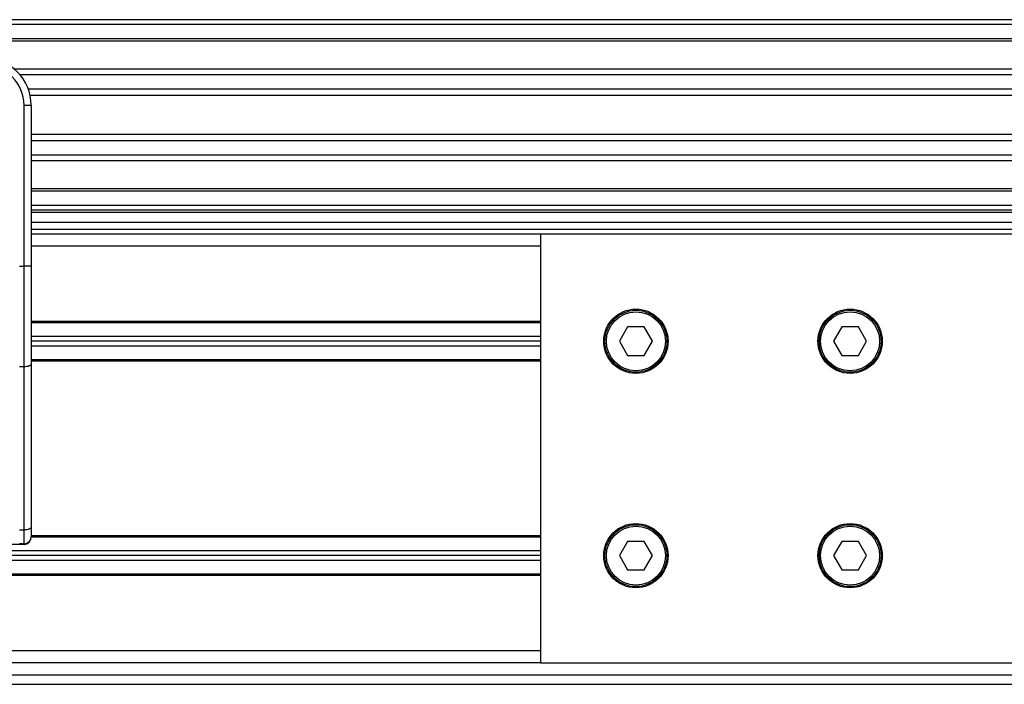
# Model space of a CAD drawing. Header units: millimetres. Extents: x 0 to 420, y 0 to 297.
# Tile 17 of 26: x 156 to 186, y 222 to 242. Entities that reach past the tile are written whole.
import ezdxf

# ---------------------------------------------------------------- set-up
doc = ezdxf.new("R2010")
doc.units = ezdxf.units.MM

msp = doc.modelspace()

# ---------------------------------------------------------------- linework, layer by layer
at = {"color": 7, "linetype": 'Continuous', "lineweight": 25}
for p, q in [((208.2269, 241.5427), (65.3292, 241.5427)), ((208.2269, 241.3998), (65.3292, 241.3998)), ((208.2269, 240.9711), (65.3292, 240.9711)), ((208.2269, 240.8982), (65.3292, 240.8982)), ((208.2269, 240.0565), (155.9977, 240.0565)), ((208.2269, 239.8907), (156.1622, 239.8907)), ((208.2269, 239.4637), (156.4102, 239.4637)), ((208.2269, 239.2706), (156.4661, 239.2706)), ((156.2836, 234.1497), (156.2836, 238.9705)), ((156.4979, 238.9705), (156.2836, 238.9705)), ((156.4979, 238.9705), (156.4979, 237.7095)), ((208.2269, 238.0988), (156.4979, 238.0988)), ((208.2269, 237.9058), (156.4979, 237.9058)), ((156.4979, 237.7095), (156.4979, 236.802)), ((208.2269, 237.4787), (156.4979, 237.4787)), ((208.2269, 237.3129), (156.4979, 237.3129)), ((156.4979, 236.802), (156.4979, 234.1497)), ((205.8458, 236.4712), (156.4979, 236.4712)), ((205.6193, 236.3984), (156.4979, 236.3984)), ((204.5893, 235.9697), (156.4979, 235.9697)), ((204.3161, 235.8268), (156.4979, 235.8268)), ((204.1883, 235.7553), (156.4979, 235.7553)), ((156.4979, 235.4695), (203.2255, 235.4695)), ((156.4979, 235.2552), (203.2255, 235.2552)), ((171.788, 235.1123), (156.4979, 235.1123)), ((171.788, 235.1123), (171.788, 222.2515)), ((203.2275, 235.1123), (171.788, 235.1123)), ((171.788, 234.755), (156.4979, 234.755)), ((156.1407, 234.1497), (156.2836, 234.1497)), ((156.2836, 231.1302), (156.2836, 234.1497)), ((156.4979, 234.1497), (156.2836, 234.1497)), ((156.4979, 234.1497), (156.4979, 231.2207)), ((171.788, 232.4901), (156.4979, 232.4901)), ((171.788, 232.4544), (156.4979, 232.4544)), ((174.3984, 232.3258), (174.1509, 231.8971)), ((174.8935, 232.3258), (174.3984, 232.3258)), ((175.141, 231.8971), (174.8935, 232.3258)), ((180.8288, 232.3258), (180.5813, 231.8971)), ((181.3239, 232.3258), (180.8288, 232.3258)), ((181.5714, 231.8971), (181.3239, 232.3258)), ((171.788, 232.04), (156.4979, 232.04)), ((171.788, 231.8971), (156.4979, 231.8971)), ((171.788, 231.7542), (156.4979, 231.7542)), ((174.1509, 231.8971), (174.3984, 231.4684)), ((174.8935, 231.4684), (175.141, 231.8971)), ((180.5813, 231.8971), (180.8288, 231.4684)), ((181.3239, 231.4684), (181.5714, 231.8971)), ((174.3984, 231.4684), (174.8935, 231.4684)), ((180.8288, 231.4684), (181.3239, 231.4684)), ((156.2836, 231.1302), (156.1407, 231.1302)), ((156.2836, 226.2365), (156.2836, 231.1302)), ((171.788, 231.3398), (156.4979, 231.3398)), ((171.788, 231.3041), (156.4979, 231.3041)), ((156.4979, 231.2207), (156.4979, 226.3271)), ((156.1407, 226.2365), (156.2836, 226.2365)), ((156.2836, 225.8239), (156.2836, 226.2365)), ((156.4979, 226.3271), (156.4979, 226.0383)), ((156.2823, 225.8059), (152.9982, 225.8059)), ((156.2836, 225.8239), (156.1407, 225.8239)), ((156.2823, 225.8239), (156.2823, 225.8059)), ((171.788, 226.024), (156.4975, 226.024)), ((171.788, 226.0597), (156.4979, 226.0597)), ((174.3984, 225.8954), (174.1509, 225.4667)), ((174.8935, 225.8954), (174.3984, 225.8954)), ((175.141, 225.4667), (174.8935, 225.8954)), ((180.8288, 225.8954), (180.5813, 225.4667)), ((181.3239, 225.8954), (180.8288, 225.8954)), ((181.5714, 225.4667), (181.3239, 225.8954)), ((171.788, 225.6096), (137.2945, 225.6096)), ((171.788, 225.3238), (137.2945, 225.3238)), ((171.788, 225.4667), (137.3139, 225.4667)), ((174.1509, 225.4667), (174.3984, 225.038)), ((174.8935, 225.038), (175.141, 225.4667)), ((180.5813, 225.4667), (180.8288, 225.038)), ((181.3239, 225.038), (181.5714, 225.4667)), ((171.788, 224.9094), (107.484, 224.9094)), ((174.3984, 225.038), (174.8935, 225.038)), ((180.8288, 225.038), (181.3239, 225.038)), ((171.788, 224.8737), (107.484, 224.8737)), ((171.788, 222.6087), (101.7681, 222.6087)), ((171.788, 222.2515), (101.7681, 222.2515)), ((171.788, 222.2515), (203.2275, 222.2515)), ((65.3292, 221.8942), (198.6055, 221.8942)), ((65.3292, 221.6085), (204.1883, 221.6085))]:
    msp.add_line(p, q, dxfattribs=at)
at = {"color": 7, "linetype": 'Continuous', "lineweight": 25, "flags": 128}
for points in [[(156.4979, 231.2207), (156.4938, 231.2031), (156.4816, 231.1861), (156.4618, 231.1704), (156.4352, 231.1567), (156.4027, 231.1454), (156.3656, 231.137), (156.3254, 231.1319), (156.2836, 231.1302)], [(156.4979, 226.3271), (156.4938, 226.3094), (156.4816, 226.2924), (156.4618, 226.2767), (156.4352, 226.263), (156.4027, 226.2517), (156.3656, 226.2434), (156.3254, 226.2382), (156.2836, 226.2365)]]:
    msp.add_lwpolyline(points, dxfattribs=at)
at = {"color": 7, "linetype": 'Continuous', "lineweight": 25}
for centre, radius in [((174.646, 231.8971), 0.9646), ((174.646, 231.8971), 0.9288), ((174.646, 231.8971), 0.886), ((181.0764, 231.8971), 0.9646), ((181.0764, 231.8971), 0.9288), ((181.0764, 231.8971), 0.886), ((174.646, 225.4667), 0.9646), ((174.646, 225.4667), 0.9288), ((181.0764, 225.4667), 0.9646), ((181.0764, 225.4667), 0.9288), ((174.646, 225.4667), 0.886), ((181.0764, 225.4667), 0.886)]:
    msp.add_circle(centre, radius, dxfattribs=at)
for centre, radius, start, end in [((155.069, 238.9705), 1.429, 0, 90), ((155.069, 238.9705), 1.2146, 0, 90), ((156.2836, 226.0383), 0.2143, 270, 0)]:
    msp.add_arc(centre, radius, start, end, dxfattribs=at)
msp.add_ellipse((156.2823, 226.0202), major_axis=(0.1516, 0.1516), ratio=0.9999746, start_param=3.9270289, end_param=5.4977491, dxfattribs=at)

doc.saveas('drawing.dxf')
